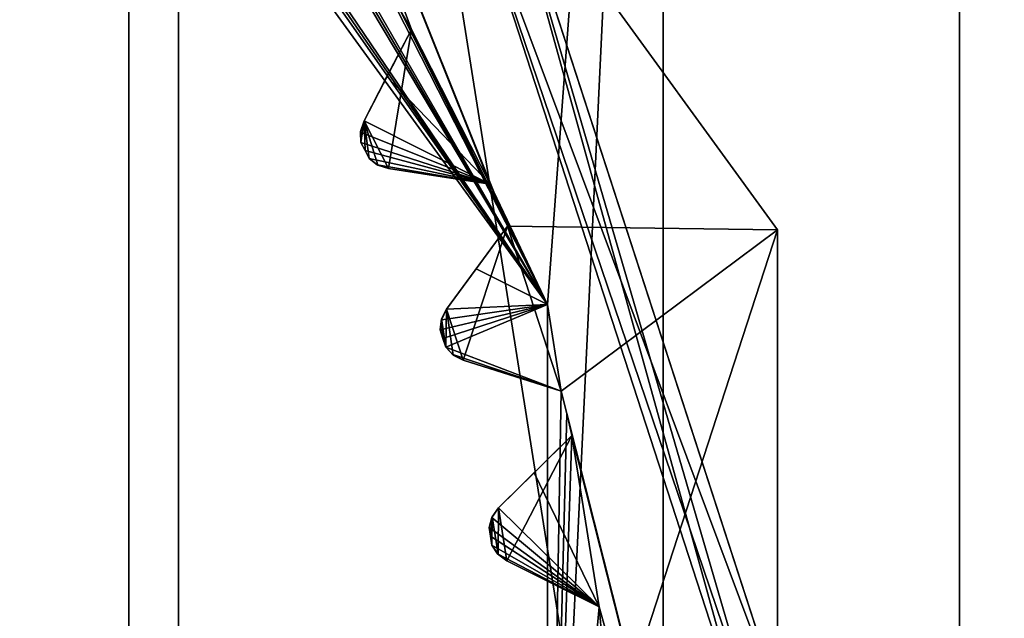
# Model space of a CAD drawing. Header units: millimetres. Extents: x -114 to 114, y -36 to 48.
# Tile 189 of 256: x 27.19 to 31.66, y 0.55 to 3.27. Entities that reach past the tile are written whole.
import ezdxf

# ---------------------------------------------------------------- set-up
doc = ezdxf.new("R2010")
doc.units = ezdxf.units.MM
doc.header["$LTSCALE"] = 65.185185
for name, color, linetype in [('2', 7, 'CONTINUOUS'), ('2786', 7, 'CONTINUOUS'), ('3463', 7, 'CONTINUOUS'), ('3648', 7, 'CONTINUOUS'), ('3650', 7, 'CONTINUOUS'), ('3652', 7, 'CONTINUOUS'), ('3654', 7, 'CONTINUOUS'), ('3656', 7, 'CONTINUOUS'), ('3738', 7, 'CONTINUOUS'), ('3739', 7, 'CONTINUOUS'), ('3740', 7, 'CONTINUOUS'), ('3741', 7, 'CONTINUOUS'), ('3742', 7, 'CONTINUOUS'), ('3743', 7, 'CONTINUOUS'), ('3744', 7, 'CONTINUOUS'), ('3745', 7, 'CONTINUOUS'), ('3746', 7, 'CONTINUOUS'), ('3747', 7, 'CONTINUOUS'), ('3748', 7, 'CONTINUOUS'), ('3749', 7, 'CONTINUOUS'), ('3750', 7, 'CONTINUOUS'), ('3971', 7, 'CONTINUOUS'), ('3972', 7, 'CONTINUOUS'), ('3973', 7, 'CONTINUOUS'), ('4036', 7, 'CONTINUOUS'), ('4037', 7, 'CONTINUOUS'), ('4038', 7, 'CONTINUOUS'), ('78', 7, 'CONTINUOUS'), ('91', 7, 'CONTINUOUS'), ('93', 7, 'CONTINUOUS')]:
    doc.layers.add(name, color=color, linetype=linetype)

msp = doc.modelspace()

# ---------------------------------------------------------------- linework, layer by layer
at = {"layer": '2', "linetype": 'CONTINUOUS'}
for points in [[(-113, 35, 92.5), (63.3, 0, 92.5), (64.6742, 4.2309, 92.5), (-113, 35, 92.5)], [(63.3, 0, 92.5), (-113, 35, 92.5), (25.7254, 6.8475, 92.5), (63.3, 0, 92.5)], [(29.3258, 4.2309, 92.5), (63.3, 0, 92.5), (25.7254, 6.8475, 92.5), (29.3258, 4.2309, 92.5)], [(30.7, 0, 92.5), (63.3, 0, 92.5), (29.3258, 4.2309, 92.5), (30.7, 0, 92.5)]]:
    msp.add_3dface(points, dxfattribs=at)
at = {"layer": '2786', "linetype": 'CONTINUOUS'}
for points in [[(110.5, 32.5, 90), (-9.8, 0, 90), (-10.4698, 4.2312, 90), (110.5, 32.5, 90)], [(-9.8, 0, 90), (110.5, 32.5, 90), (21.2746, 6.8475, 90), (-9.8, 0, 90)], [(110.5, 32.5, 90), (30.7, 0, 90), (29.3258, 4.2309, 90), (110.5, 32.5, 90)], [(110.5, 32.5, 90), (68.2746, 6.8475, 90), (30.7, 0, 90), (110.5, 32.5, 90)], [(68.2746, 6.8475, 90), (64.6742, 4.2309, 90), (30.7, 0, 90), (68.2746, 6.8475, 90)], [(64.6742, 4.2309, 90), (63.3, 0, 90), (30.7, 0, 90), (64.6742, 4.2309, 90)]]:
    msp.add_3dface(points, dxfattribs=at)
at = {"layer": '3463', "linetype": 'CONTINUOUS'}
for points in [[(23.5, 13.55, 110), (23.5, -13.55, 110), (27.6818, -12.8886, 110), (23.5, 13.55, 110)], [(27.6818, 12.8886, 110), (23.5, 13.55, 110), (27.6818, -12.8886, 110), (27.6818, 12.8886, 110)], [(31.4608, 10.9648, 110), (27.6818, 12.8886, 110), (31.4608, -10.9648, 110), (31.4608, 10.9648, 110)], [(31.4608, -10.9648, 110), (27.6818, 12.8886, 110), (27.6818, -12.8886, 110), (31.4608, -10.9648, 110)], [(34.4604, 7.9669, 110), (31.4608, 10.9648, 110), (34.4604, -7.9669, 110), (34.4604, 7.9669, 110)], [(34.4604, -7.9669, 110), (31.4608, 10.9648, 110), (31.4608, -10.9648, 110), (34.4604, -7.9669, 110)]]:
    msp.add_3dface(points, dxfattribs=at)
at = {"layer": '3648', "linetype": 'CONTINUOUS'}
for points in [[(27.9083, 6.0677, 108), (23.5, -7.5, 108), (23.5, 7.5, 108), (27.9083, 6.0677, 108)], [(27.9083, -6.0677, 108), (23.5, -7.5, 108), (27.9083, 6.0677, 108), (27.9083, -6.0677, 108)], [(30.633, 2.3175, 108), (27.9083, -6.0677, 108), (27.9083, 6.0677, 108), (30.633, 2.3175, 108)], [(30.633, -2.3175, 108), (27.9083, -6.0677, 108), (30.633, 2.3175, 108), (30.633, -2.3175, 108)]]:
    msp.add_3dface(points, dxfattribs=at)
at = {"layer": '3650', "linetype": 'CONTINUOUS'}
for points in [[(30.633, 2.3175, 106), (27.9083, 6.0677, 106), (29.4055, 2.3341, 106), (30.633, 2.3175, 106)], [(29.4055, 2.3341, 106), (27.9083, 6.0677, 106), (29.3666, 2.43, 106), (29.4055, 2.3341, 106)], [(29.3666, 2.43, 106), (27.9083, 6.0677, 106), (29.3262, 2.5254, 106), (29.3666, 2.43, 106)], [(29.3262, 2.5254, 106), (27.9083, 6.0677, 106), (28.9676, 3.2291, 106), (29.3262, 2.5254, 106)], [(28.9676, 3.2291, 106), (27.9083, 6.0677, 106), (28.9143, 3.3179, 106), (28.9676, 3.2291, 106)], [(28.7521, 2.8129, 106), (28.8628, 2.5957, 106), (28.9676, 3.2291, 106), (28.7521, 2.8129, 106)], [(28.8628, 2.5957, 106), (29.3262, 2.5254, 106), (28.9676, 3.2291, 106), (28.8628, 2.5957, 106)], [(28.7368, 2.7652, 106), (28.7381, 2.7152, 106), (28.7521, 2.8129, 106), (28.7368, 2.7652, 106)], [(28.7381, 2.7152, 106), (28.7569, 2.6785, 106), (28.7521, 2.8129, 106), (28.7381, 2.7152, 106)], [(28.8153, 2.6113, 106), (28.8628, 2.5957, 106), (28.7521, 2.8129, 106), (28.8153, 2.6113, 106)], [(28.7755, 2.6418, 106), (28.8153, 2.6113, 106), (28.7521, 2.8129, 106), (28.7755, 2.6418, 106)], [(28.7569, 2.6785, 106), (28.7755, 2.6418, 106), (28.7521, 2.8129, 106), (28.7569, 2.6785, 106)], [(29.1275, 1.9567, 106), (29.2029, 1.7248, 106), (29.4055, 2.3341, 106), (29.1275, 1.9567, 106)], [(29.2029, 1.7248, 106), (29.6496, 1.5829, 106), (29.4055, 2.3341, 106), (29.2029, 1.7248, 106)], [(29.6496, 1.5829, 106), (30.633, 2.3175, 106), (29.4055, 2.3341, 106), (29.6496, 1.5829, 106)], [(30.633, -2.3175, 106), (30.633, 2.3175, 106), (29.6496, 1.5829, 106), (30.633, -2.3175, 106)], [(29.1049, 1.912, 106), (29.1238, 1.784, 106), (29.1275, 1.9567, 106), (29.1049, 1.912, 106)], [(29.1238, 1.784, 106), (29.1583, 1.7477, 106), (29.1275, 1.9567, 106), (29.1238, 1.784, 106)], [(29.1583, 1.7477, 106), (29.2029, 1.7248, 106), (29.1275, 1.9567, 106), (29.1583, 1.7477, 106)], [(29.0984, 1.8623, 106), (29.1112, 1.8232, 106), (29.1049, 1.912, 106), (29.0984, 1.8623, 106)], [(29.1112, 1.8232, 106), (29.1238, 1.784, 106), (29.1049, 1.912, 106), (29.1112, 1.8232, 106)], [(29.6745, 1.4824, 106), (30.633, -2.3175, 106), (29.6496, 1.5829, 106), (29.6745, 1.4824, 106)], [(29.6979, 1.3815, 106), (30.633, -2.3175, 106), (29.6745, 1.4824, 106), (29.6979, 1.3815, 106)], [(29.3643, 1.0523, 106), (29.4025, 0.8114, 106), (29.6979, 1.3815, 106), (29.3643, 1.0523, 106)], [(29.4025, 0.8114, 106), (29.8215, 0.6014, 106), (29.6979, 1.3815, 106), (29.4025, 0.8114, 106)], [(29.8215, 0.6014, 106), (30.633, -2.3175, 106), (29.6979, 1.3815, 106), (29.8215, 0.6014, 106)], [(29.335, 1.0116, 106), (29.3621, 0.841, 106), (29.3643, 1.0523, 106), (29.335, 1.0116, 106)], [(29.3621, 0.841, 106), (29.4025, 0.8114, 106), (29.3643, 1.0523, 106), (29.3621, 0.841, 106)], [(29.3208, 0.9636, 106), (29.3274, 0.923, 106), (29.335, 1.0116, 106), (29.3208, 0.9636, 106)], [(29.3274, 0.923, 106), (29.3337, 0.8823, 106), (29.335, 1.0116, 106), (29.3274, 0.923, 106)], [(29.3337, 0.8823, 106), (29.3621, 0.841, 106), (29.335, 1.0116, 106), (29.3337, 0.8823, 106)], [(29.8304, 0.4982, 106), (30.633, -2.3175, 106), (29.8215, 0.6014, 106), (29.8304, 0.4982, 106)]]:
    msp.add_3dface(points, dxfattribs=at)
at = {"layer": '3652', "linetype": 'CONTINUOUS'}
for points in [[(27.2619, 5.1776, 93.5), (30.1126, 9.1014, 93.5), (29.5868, 1.9776, 93.5), (27.2619, 5.1776, 93.5)], [(30.1126, 9.1014, 93.5), (30.1126, -9.1014, 93.5), (29.5868, -1.9776, 93.5), (30.1126, 9.1014, 93.5)], [(29.5868, 1.9776, 93.5), (30.1126, 9.1014, 93.5), (29.5868, -1.9776, 93.5), (29.5868, 1.9776, 93.5)], [(34.1994, 3.4764, 93.5), (30.1126, -9.1014, 93.5), (30.1126, 9.1014, 93.5), (34.1994, 3.4764, 93.5)], [(34.1994, -3.4764, 93.5), (30.1126, -9.1014, 93.5), (34.1994, 3.4764, 93.5), (34.1994, -3.4764, 93.5)]]:
    msp.add_3dface(points, dxfattribs=at)
at = {"layer": '3654', "linetype": 'CONTINUOUS'}
for points in [[(30.633, 2.3175, 108), (27.9083, 6.0677, 108), (30.633, 2.3175, 106), (30.633, 2.3175, 108)], [(27.9083, 6.0677, 108), (27.9083, 6.0677, 106), (30.633, 2.3175, 106), (27.9083, 6.0677, 108)], [(30.633, -2.3175, 108), (30.633, 2.3175, 108), (30.633, -2.3175, 106), (30.633, -2.3175, 108)], [(30.633, 2.3175, 108), (30.633, 2.3175, 106), (30.633, -2.3175, 106), (30.633, 2.3175, 108)]]:
    msp.add_3dface(points, dxfattribs=at)
at = {"layer": '3656', "linetype": 'CONTINUOUS'}
for points in [[(27.2619, 5.1776, 93.5), (29.5868, 1.9776, 93.5), (27.5447, 4.8952, 93.55), (27.2619, 5.1776, 93.5)], [(27.5447, 4.8952, 93.55), (29.5868, 1.9776, 93.5), (27.624, 4.8286, 93.55), (27.5447, 4.8952, 93.55)], [(27.624, 4.8286, 93.55), (29.5868, 1.9776, 93.5), (27.7022, 4.7607, 93.55), (27.624, 4.8286, 93.55)], [(27.7022, 4.7607, 93.55), (29.5868, 1.9776, 93.5), (28.2607, 4.2022, 93.55), (27.7022, 4.7607, 93.55)], [(28.2607, 4.2022, 93.55), (29.5868, 1.9776, 93.5), (28.3286, 4.124, 93.55), (28.2607, 4.2022, 93.55)], [(28.3286, 4.124, 93.55), (29.5868, 1.9776, 93.5), (28.3952, 4.0447, 93.55), (28.3286, 4.124, 93.55)], [(28.3952, 4.0447, 93.55), (29.5868, 1.9776, 93.5), (28.8595, 3.4057, 93.55), (28.3952, 4.0447, 93.55)], [(28.8595, 3.4057, 93.55), (29.5868, 1.9776, 93.5), (28.9143, 3.3179, 93.55), (28.8595, 3.4057, 93.55)], [(28.9143, 3.3179, 93.55), (29.5868, 1.9776, 93.5), (28.9676, 3.2291, 93.55), (28.9143, 3.3179, 93.55)], [(28.8565, 3.0144, 93.7536), (28.9676, 3.2291, 93.55), (29.3262, 2.5254, 93.55), (28.8565, 3.0144, 93.7536)], [(28.9676, 3.2291, 93.55), (29.5868, 1.9776, 93.5), (29.3262, 2.5254, 93.55), (28.9676, 3.2291, 93.55)], [(28.7521, 2.8129, 93.942), (28.8565, 3.0144, 93.7536), (29.3262, 2.5254, 93.55), (28.7521, 2.8129, 93.942)], [(28.7364, 2.7618, 93.9799), (28.7521, 2.8129, 93.942), (29.3262, 2.5254, 93.55), (28.7364, 2.7618, 93.9799)], [(28.7381, 2.7152, 94), (28.7364, 2.7618, 93.9799), (29.3262, 2.5254, 93.55), (28.7381, 2.7152, 94)], [(28.7569, 2.6785, 94), (28.7381, 2.7152, 94), (29.3262, 2.5254, 93.55), (28.7569, 2.6785, 94)], [(28.7755, 2.6418, 94), (28.7569, 2.6785, 94), (29.3262, 2.5254, 93.55), (28.7755, 2.6418, 94)], [(28.8122, 2.613, 93.9799), (28.7755, 2.6418, 94), (29.3262, 2.5254, 93.55), (28.8122, 2.613, 93.9799)], [(28.8628, 2.5957, 93.942), (28.8122, 2.613, 93.9799), (29.3262, 2.5254, 93.55), (28.8628, 2.5957, 93.942)], [(29.0872, 2.5616, 93.7535), (28.8628, 2.5957, 93.942), (29.3262, 2.5254, 93.55), (29.0872, 2.5616, 93.7535)], [(29.3262, 2.5254, 93.55), (29.5868, 1.9776, 93.5), (29.3666, 2.43, 93.55), (29.3262, 2.5254, 93.55)], [(29.3666, 2.43, 93.55), (29.5868, 1.9776, 93.5), (29.4055, 2.3341, 93.55), (29.3666, 2.43, 93.55)], [(29.4055, 2.3341, 93.55), (29.5868, 1.9776, 93.5), (29.2621, 2.1394, 93.7536), (29.4055, 2.3341, 93.55)], [(29.2621, 2.1394, 93.7536), (29.5868, 1.9776, 93.5), (29.1275, 1.9567, 93.942), (29.2621, 2.1394, 93.7536)], [(29.104, 1.9086, 93.9799), (29.5868, 1.9776, 93.5), (29.0984, 1.8623, 94), (29.104, 1.9086, 93.9799)], [(29.0984, 1.8623, 94), (29.5868, 1.9776, 93.5), (29.1112, 1.8232, 94), (29.0984, 1.8623, 94)], [(29.1275, 1.9567, 93.942), (29.5868, 1.9776, 93.5), (29.104, 1.9086, 93.9799), (29.1275, 1.9567, 93.942)], [(29.1112, 1.8232, 94), (29.5868, 1.9776, 93.5), (29.1238, 1.784, 94), (29.1112, 1.8232, 94)], [(29.1238, 1.784, 94), (29.5868, 1.9776, 93.5), (29.6496, 1.5829, 93.55), (29.1238, 1.784, 94)], [(29.5868, 1.9776, 93.5), (29.5868, -1.9776, 93.5), (29.6496, 1.5829, 93.55), (29.5868, 1.9776, 93.5)], [(29.1555, 1.7498, 93.9799), (29.1238, 1.784, 94), (29.6496, 1.5829, 93.55), (29.1555, 1.7498, 93.9799)], [(29.2029, 1.7248, 93.942), (29.1555, 1.7498, 93.9799), (29.6496, 1.5829, 93.55), (29.2029, 1.7248, 93.942)], [(29.4192, 1.656, 93.7535), (29.2029, 1.7248, 93.942), (29.6496, 1.5829, 93.55), (29.4192, 1.656, 93.7535)], [(29.6496, 1.5829, 93.55), (29.5868, -1.9776, 93.5), (29.6745, 1.4824, 93.55), (29.6496, 1.5829, 93.55)], [(29.6745, 1.4824, 93.55), (29.5868, -1.9776, 93.5), (29.6979, 1.3815, 93.55), (29.6745, 1.4824, 93.55)], [(29.5258, 1.2117, 93.7536), (29.6979, 1.3815, 93.55), (29.8215, 0.6014, 93.55), (29.5258, 1.2117, 93.7536)], [(29.6979, 1.3815, 93.55), (29.5868, -1.9776, 93.5), (29.8215, 0.6014, 93.55), (29.6979, 1.3815, 93.55)], [(29.3643, 1.0523, 93.942), (29.5258, 1.2117, 93.7536), (29.8215, 0.6014, 93.55), (29.3643, 1.0523, 93.942)], [(29.3335, 1.0085, 93.9799), (29.3643, 1.0523, 93.942), (29.8215, 0.6014, 93.55), (29.3335, 1.0085, 93.9799)], [(29.3208, 0.9636, 94), (29.3335, 1.0085, 93.9799), (29.8215, 0.6014, 93.55), (29.3208, 0.9636, 94)], [(29.3274, 0.923, 94), (29.3208, 0.9636, 94), (29.8215, 0.6014, 93.55), (29.3274, 0.923, 94)], [(29.3337, 0.8823, 94), (29.3274, 0.923, 94), (29.8215, 0.6014, 93.55), (29.3337, 0.8823, 94)], [(29.3596, 0.8436, 93.9799), (29.3337, 0.8823, 94), (29.8215, 0.6014, 93.55), (29.3596, 0.8436, 93.9799)], [(29.4025, 0.8114, 93.942), (29.3596, 0.8436, 93.9799), (29.8215, 0.6014, 93.55), (29.4025, 0.8114, 93.942)], [(29.6054, 0.7097, 93.7535), (29.4025, 0.8114, 93.942), (29.8215, 0.6014, 93.55), (29.6054, 0.7097, 93.7535)], [(29.8215, 0.6014, 93.55), (29.5868, -1.9776, 93.5), (29.8304, 0.4982, 93.55), (29.8215, 0.6014, 93.55)]]:
    msp.add_3dface(points, dxfattribs=at)
at = {"layer": '3738', "linetype": 'CONTINUOUS'}
for points in [[(28.9676, 3.2291, 106), (28.9143, 3.3179, 106), (28.9676, 3.2291, 93.55), (28.9676, 3.2291, 106)], [(28.9143, 3.3179, 106), (28.9143, 3.3179, 93.55), (28.9676, 3.2291, 93.55), (28.9143, 3.3179, 106)]]:
    msp.add_3dface(points, dxfattribs=at)
at = {"layer": '3739', "linetype": 'CONTINUOUS'}
for points in [[(28.7521, 2.8129, 106), (28.9676, 3.2291, 106), (28.9676, 3.2291, 93.55), (28.7521, 2.8129, 106)], [(28.7521, 2.8129, 106), (28.9676, 3.2291, 93.55), (28.8565, 3.0144, 93.7536), (28.7521, 2.8129, 106)], [(28.7521, 2.8129, 106), (28.8565, 3.0144, 93.7536), (28.7521, 2.8129, 93.942), (28.7521, 2.8129, 106)]]:
    msp.add_3dface(points, dxfattribs=at)
at = {"layer": '3740', "linetype": 'CONTINUOUS'}
for points in [[(28.8153, 2.6113, 106), (28.7755, 2.6418, 106), (28.8122, 2.613, 93.9799), (28.8153, 2.6113, 106)], [(28.7755, 2.6418, 106), (28.7755, 2.6418, 94), (28.8122, 2.613, 93.9799), (28.7755, 2.6418, 106)], [(28.8153, 2.6113, 106), (28.8122, 2.613, 93.9799), (28.8628, 2.5957, 93.942), (28.8153, 2.6113, 106)], [(28.8628, 2.5957, 106), (28.8153, 2.6113, 106), (28.8628, 2.5957, 93.942), (28.8628, 2.5957, 106)]]:
    msp.add_3dface(points, dxfattribs=at)
at = {"layer": '3741', "linetype": 'CONTINUOUS'}
for points in [[(29.3262, 2.5254, 106), (28.8628, 2.5957, 106), (28.8628, 2.5957, 93.942), (29.3262, 2.5254, 106)], [(29.3262, 2.5254, 106), (28.8628, 2.5957, 93.942), (29.0872, 2.5616, 93.7535), (29.3262, 2.5254, 106)], [(29.3262, 2.5254, 106), (29.0872, 2.5616, 93.7535), (29.3262, 2.5254, 93.55), (29.3262, 2.5254, 106)]]:
    msp.add_3dface(points, dxfattribs=at)
at = {"layer": '3742', "linetype": 'CONTINUOUS'}
for points in [[(29.3666, 2.43, 106), (29.3262, 2.5254, 106), (29.3666, 2.43, 93.55), (29.3666, 2.43, 106)], [(29.3262, 2.5254, 106), (29.3262, 2.5254, 93.55), (29.3666, 2.43, 93.55), (29.3262, 2.5254, 106)], [(29.4055, 2.3341, 106), (29.3666, 2.43, 106), (29.4055, 2.3341, 93.55), (29.4055, 2.3341, 106)], [(29.3666, 2.43, 106), (29.3666, 2.43, 93.55), (29.4055, 2.3341, 93.55), (29.3666, 2.43, 106)]]:
    msp.add_3dface(points, dxfattribs=at)
at = {"layer": '3743', "linetype": 'CONTINUOUS'}
for points in [[(29.1275, 1.9567, 106), (29.4055, 2.3341, 106), (29.4055, 2.3341, 93.55), (29.1275, 1.9567, 106)], [(29.1275, 1.9567, 106), (29.4055, 2.3341, 93.55), (29.2621, 2.1394, 93.7536), (29.1275, 1.9567, 106)], [(29.1275, 1.9567, 106), (29.2621, 2.1394, 93.7536), (29.1275, 1.9567, 93.942), (29.1275, 1.9567, 106)]]:
    msp.add_3dface(points, dxfattribs=at)
at = {"layer": '3744', "linetype": 'CONTINUOUS'}
for points in [[(29.1583, 1.7477, 106), (29.1238, 1.784, 106), (29.1555, 1.7498, 93.9799), (29.1583, 1.7477, 106)], [(29.1238, 1.784, 106), (29.1238, 1.784, 94), (29.1555, 1.7498, 93.9799), (29.1238, 1.784, 106)], [(29.1583, 1.7477, 106), (29.1555, 1.7498, 93.9799), (29.2029, 1.7248, 93.942), (29.1583, 1.7477, 106)], [(29.2029, 1.7248, 106), (29.1583, 1.7477, 106), (29.2029, 1.7248, 93.942), (29.2029, 1.7248, 106)]]:
    msp.add_3dface(points, dxfattribs=at)
at = {"layer": '3745', "linetype": 'CONTINUOUS'}
for points in [[(29.6496, 1.5829, 106), (29.2029, 1.7248, 106), (29.2029, 1.7248, 93.942), (29.6496, 1.5829, 106)], [(29.6496, 1.5829, 106), (29.2029, 1.7248, 93.942), (29.4192, 1.656, 93.7535), (29.6496, 1.5829, 106)], [(29.6496, 1.5829, 106), (29.4192, 1.656, 93.7535), (29.6496, 1.5829, 93.55), (29.6496, 1.5829, 106)]]:
    msp.add_3dface(points, dxfattribs=at)
at = {"layer": '3746', "linetype": 'CONTINUOUS'}
for points in [[(29.6745, 1.4824, 106), (29.6496, 1.5829, 106), (29.6745, 1.4824, 93.55), (29.6745, 1.4824, 106)], [(29.6496, 1.5829, 106), (29.6496, 1.5829, 93.55), (29.6745, 1.4824, 93.55), (29.6496, 1.5829, 106)], [(29.6979, 1.3815, 106), (29.6745, 1.4824, 106), (29.6979, 1.3815, 93.55), (29.6979, 1.3815, 106)], [(29.6745, 1.4824, 106), (29.6745, 1.4824, 93.55), (29.6979, 1.3815, 93.55), (29.6745, 1.4824, 106)]]:
    msp.add_3dface(points, dxfattribs=at)
at = {"layer": '3747', "linetype": 'CONTINUOUS'}
for points in [[(29.3643, 1.0523, 106), (29.6979, 1.3815, 106), (29.6979, 1.3815, 93.55), (29.3643, 1.0523, 106)], [(29.3643, 1.0523, 106), (29.6979, 1.3815, 93.55), (29.5258, 1.2117, 93.7536), (29.3643, 1.0523, 106)], [(29.3643, 1.0523, 106), (29.5258, 1.2117, 93.7536), (29.3643, 1.0523, 93.942), (29.3643, 1.0523, 106)]]:
    msp.add_3dface(points, dxfattribs=at)
at = {"layer": '3748', "linetype": 'CONTINUOUS'}
for points in [[(29.3621, 0.841, 106), (29.3337, 0.8823, 106), (29.3596, 0.8436, 93.9799), (29.3621, 0.841, 106)], [(29.3337, 0.8823, 106), (29.3337, 0.8823, 94), (29.3596, 0.8436, 93.9799), (29.3337, 0.8823, 106)], [(29.3621, 0.841, 106), (29.3596, 0.8436, 93.9799), (29.4025, 0.8114, 93.942), (29.3621, 0.841, 106)], [(29.4025, 0.8114, 106), (29.3621, 0.841, 106), (29.4025, 0.8114, 93.942), (29.4025, 0.8114, 106)]]:
    msp.add_3dface(points, dxfattribs=at)
at = {"layer": '3749', "linetype": 'CONTINUOUS'}
for points in [[(29.8215, 0.6014, 106), (29.4025, 0.8114, 106), (29.4025, 0.8114, 93.942), (29.8215, 0.6014, 106)], [(29.8215, 0.6014, 106), (29.4025, 0.8114, 93.942), (29.6054, 0.7097, 93.7535), (29.8215, 0.6014, 106)], [(29.8215, 0.6014, 106), (29.6054, 0.7097, 93.7535), (29.8215, 0.6014, 93.55), (29.8215, 0.6014, 106)]]:
    msp.add_3dface(points, dxfattribs=at)
at = {"layer": '3750', "linetype": 'CONTINUOUS'}
for points in [[(29.8304, 0.4982, 106), (29.8215, 0.6014, 106), (29.8304, 0.4982, 93.55), (29.8304, 0.4982, 106)], [(29.8215, 0.6014, 106), (29.8215, 0.6014, 93.55), (29.8304, 0.4982, 93.55), (29.8215, 0.6014, 106)]]:
    msp.add_3dface(points, dxfattribs=at)
at = {"layer": '3971', "linetype": 'CONTINUOUS'}
for points in [[(28.7569, 2.6785, 106), (28.7381, 2.7152, 106), (28.7569, 2.6785, 94), (28.7569, 2.6785, 106)], [(28.7381, 2.7152, 106), (28.7381, 2.7152, 94), (28.7569, 2.6785, 94), (28.7381, 2.7152, 106)], [(28.7755, 2.6418, 106), (28.7569, 2.6785, 106), (28.7755, 2.6418, 94), (28.7755, 2.6418, 106)], [(28.7569, 2.6785, 106), (28.7569, 2.6785, 94), (28.7755, 2.6418, 94), (28.7569, 2.6785, 106)]]:
    msp.add_3dface(points, dxfattribs=at)
at = {"layer": '3972', "linetype": 'CONTINUOUS'}
for points in [[(29.1112, 1.8232, 106), (29.0984, 1.8623, 106), (29.1112, 1.8232, 94), (29.1112, 1.8232, 106)], [(29.0984, 1.8623, 106), (29.0984, 1.8623, 94), (29.1112, 1.8232, 94), (29.0984, 1.8623, 106)], [(29.1238, 1.784, 106), (29.1112, 1.8232, 106), (29.1238, 1.784, 94), (29.1238, 1.784, 106)], [(29.1112, 1.8232, 106), (29.1112, 1.8232, 94), (29.1238, 1.784, 94), (29.1112, 1.8232, 106)]]:
    msp.add_3dface(points, dxfattribs=at)
at = {"layer": '3973', "linetype": 'CONTINUOUS'}
for points in [[(29.3274, 0.923, 106), (29.3208, 0.9636, 106), (29.3274, 0.923, 94), (29.3274, 0.923, 106)], [(29.3208, 0.9636, 106), (29.3208, 0.9636, 94), (29.3274, 0.923, 94), (29.3208, 0.9636, 106)], [(29.3337, 0.8823, 106), (29.3274, 0.923, 106), (29.3337, 0.8823, 94), (29.3337, 0.8823, 106)], [(29.3274, 0.923, 106), (29.3274, 0.923, 94), (29.3337, 0.8823, 94), (29.3274, 0.923, 106)]]:
    msp.add_3dface(points, dxfattribs=at)
at = {"layer": '4036', "linetype": 'CONTINUOUS'}
for points in [[(28.7368, 2.7652, 106), (28.7521, 2.8129, 106), (28.7364, 2.7618, 93.9799), (28.7368, 2.7652, 106)], [(28.7521, 2.8129, 106), (28.7521, 2.8129, 93.942), (28.7364, 2.7618, 93.9799), (28.7521, 2.8129, 106)], [(28.7368, 2.7652, 106), (28.7364, 2.7618, 93.9799), (28.7381, 2.7152, 94), (28.7368, 2.7652, 106)], [(28.7381, 2.7152, 106), (28.7368, 2.7652, 106), (28.7381, 2.7152, 94), (28.7381, 2.7152, 106)]]:
    msp.add_3dface(points, dxfattribs=at)
at = {"layer": '4037', "linetype": 'CONTINUOUS'}
for points in [[(29.1049, 1.912, 106), (29.1275, 1.9567, 106), (29.104, 1.9086, 93.9799), (29.1049, 1.912, 106)], [(29.1275, 1.9567, 106), (29.1275, 1.9567, 93.942), (29.104, 1.9086, 93.9799), (29.1275, 1.9567, 106)], [(29.0984, 1.8623, 106), (29.1049, 1.912, 106), (29.0984, 1.8623, 94), (29.0984, 1.8623, 106)], [(29.1049, 1.912, 106), (29.104, 1.9086, 93.9799), (29.0984, 1.8623, 94), (29.1049, 1.912, 106)]]:
    msp.add_3dface(points, dxfattribs=at)
at = {"layer": '4038', "linetype": 'CONTINUOUS'}
for points in [[(29.335, 1.0116, 106), (29.3643, 1.0523, 106), (29.3335, 1.0085, 93.9799), (29.335, 1.0116, 106)], [(29.3643, 1.0523, 106), (29.3643, 1.0523, 93.942), (29.3335, 1.0085, 93.9799), (29.3643, 1.0523, 106)], [(29.3208, 0.9636, 106), (29.335, 1.0116, 106), (29.3208, 0.9636, 94), (29.3208, 0.9636, 106)], [(29.335, 1.0116, 106), (29.3335, 1.0085, 93.9799), (29.3208, 0.9636, 94), (29.335, 1.0116, 106)]]:
    msp.add_3dface(points, dxfattribs=at)
at = {"layer": '78', "linetype": 'CONTINUOUS'}
for points in [[(30.5, 0, 92.3), (29.1631, 4.1145, 92.3), (30.5, 0, 90.2), (30.5, 0, 92.3)], [(30.5, 0, 90.2), (29.1631, 4.1145, 92.3), (29.1631, 4.1145, 90.2), (30.5, 0, 90.2)]]:
    msp.add_3dface(points, dxfattribs=at)
at = {"layer": '91', "linetype": 'CONTINUOUS'}
for points in [[(29.3258, 4.2309, 92.5), (29.1631, 4.1145, 92.3), (30.5, 0, 92.3), (29.3258, 4.2309, 92.5)], [(30.7, 0, 92.5), (29.3258, 4.2309, 92.5), (30.5586, 0, 92.4414), (30.7, 0, 92.5)], [(29.3258, 4.2309, 92.5), (30.5, 0, 92.3), (30.5586, 0, 92.4414), (29.3258, 4.2309, 92.5)]]:
    msp.add_3dface(points, dxfattribs=at)
at = {"layer": '93', "linetype": 'CONTINUOUS'}
for points in [[(30.7, 0, 90), (29.1631, 4.1145, 90.2), (29.3258, 4.2309, 90), (30.7, 0, 90)], [(30.5, 0, 90.2), (29.1631, 4.1145, 90.2), (30.5586, 0, 90.0586), (30.5, 0, 90.2)], [(29.1631, 4.1145, 90.2), (30.7, 0, 90), (30.5586, 0, 90.0586), (29.1631, 4.1145, 90.2)]]:
    msp.add_3dface(points, dxfattribs=at)

doc.saveas('drawing.dxf')
